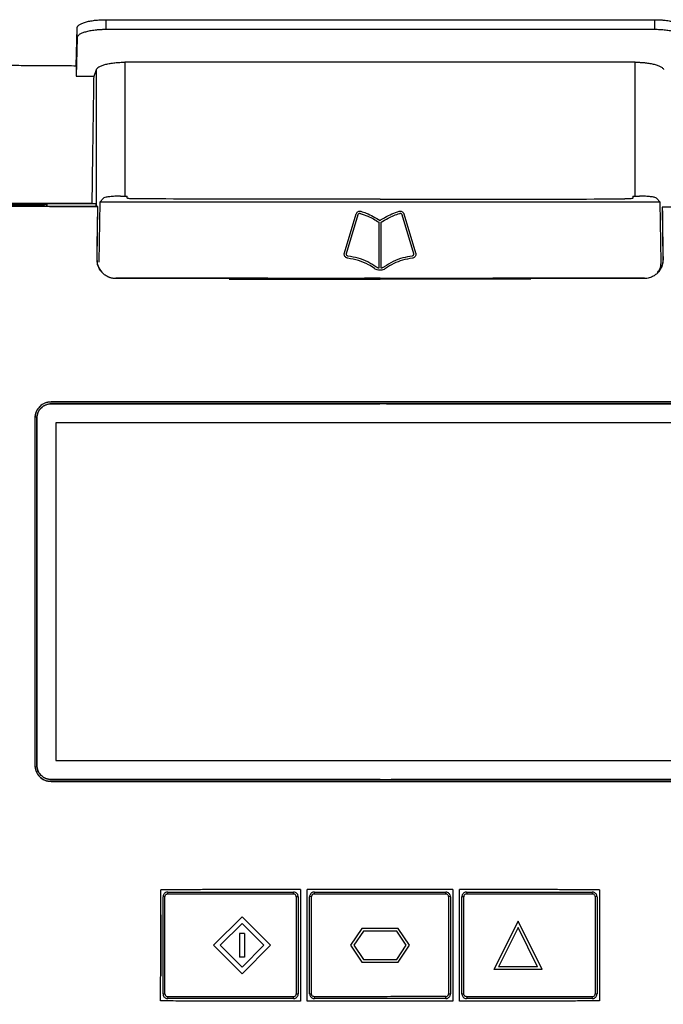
# Model space of a CAD drawing. Extents: x 51 to 741, y 25 to 594.
# Tile 32 of 77: x 292 to 326, y 347 to 398. Entities that reach past the tile are written whole.
import ezdxf

# ---------------------------------------------------------------- set-up
doc = ezdxf.new("R2010")
doc.units = 0
doc.layers.get('0').update_dxf_attribs({"linetype": 'CONTINUOUS'})

msp = doc.modelspace()

# ---------------------------------------------------------------- linework, layer by layer
at = {"color": 7, "linetype": 'Continuous'}
for p, q in [((295.4, 395.957), (295.459, 397.948)), ((295.459, 397.427), (295.459, 397.948)), ((296.958, 398.374), (325.789, 398.374)), ((296.958, 398.374), (296.959, 397.854)), ((325.789, 398.374), (325.789, 397.854)), ((295.459, 397.427), (295.4, 395.414)), ((325.789, 397.854), (296.959, 397.854)), ((295.4, 395.957), (295.4, 395.414)), ((324.779, 396.139), (297.964, 396.139)), ((295.4, 395.414), (296.345, 395.409)), ((296.345, 395.409), (296.473, 395.754)), ((293.843, 388.673), (293.872, 388.702)), ((293.843, 388.558), (293.843, 388.673)), ((296.439, 388.701), (293.872, 388.702)), ((293.872, 388.702), (293.872, 388.558)), ((296.439, 388.701), (296.248, 388.717)), ((296.439, 388.701), (296.437, 388.558)), ((296.648, 388.785), (296.604, 385.63)), ((296.648, 388.785), (296.844, 388.998)), ((297.739, 389.102), (298.083, 389.106)), ((298.084, 389.002), (298.083, 389.106)), ((324.661, 389.106), (324.66, 389.002)), ((324.661, 389.106), (325.004, 389.102)), ((326.096, 388.785), (325.899, 388.998)), ((326.14, 385.63), (326.096, 388.785)), ((293.772, 388.558), (293.737, 388.592)), ((296.553, 388.558), (293.772, 388.558)), ((296.515, 385.774), (296.553, 388.558)), ((296.543, 388.547), (296.553, 388.558)), ((309.502, 386.118), (310.114, 388.164)), ((309.61, 386.085), (310.222, 388.132)), ((312.522, 388.132), (313.134, 386.085)), ((312.63, 388.164), (313.241, 386.118)), ((326.191, 388.523), (326.229, 385.774)), ((326.201, 388.523), (326.191, 388.523)), ((311.316, 387.729), (311.316, 385.318)), ((311.428, 385.318), (311.428, 387.729)), ((296.504, 385.774), (296.515, 385.774)), ((326.24, 385.774), (326.229, 385.774)), ((305.469, 384.786), (297.483, 384.785)), ((311.371, 384.786), (310.552, 384.786)), ((325.261, 384.784), (317.296, 384.786)), ((294.092, 378.281), (294.092, 378.285)), ((311.37, 378.281), (311.37, 378.285)), ((294.092, 378.186), (294.092, 378.181)), ((311.37, 378.181), (311.37, 378.186)), ((311.718, 378.186), (311.37, 378.186)), ((293.243, 377.431), (293.238, 377.431)), ((293.338, 377.431), (293.342, 377.431)), ((293.243, 359.197), (293.238, 359.197)), ((293.338, 359.197), (293.342, 359.197)), ((294.101, 358.443), (294.092, 358.447)), ((294.092, 358.347), (294.092, 358.343)), ((311.373, 358.447), (311.373, 358.443)), ((311.373, 358.343), (311.373, 358.347)), ((300.222, 352.529), (300.211, 352.429)), ((306.818, 352.429), (306.822, 352.529)), ((307.922, 352.529), (307.919, 352.429)), ((314.827, 352.43), (314.822, 352.529)), ((315.922, 352.529), (315.928, 352.429)), ((322.536, 352.429), (322.522, 352.529)), ((300.071, 352.286), (299.972, 352.279)), ((307.072, 352.279), (306.972, 352.285)), ((307.772, 352.286), (307.672, 352.279)), ((315.072, 352.279), (314.971, 352.286)), ((315.772, 352.285), (315.672, 352.279)), ((322.772, 352.279), (322.673, 352.286)), ((299.872, 348.129), (299.872, 351.329)), ((304.122, 351.229), (302.622, 349.729)), ((304.122, 350.875), (302.975, 349.729)), ((305.622, 349.729), (304.122, 351.229)), ((305.268, 349.729), (304.122, 350.875)), ((318.622, 351.004), (317.347, 348.454)), ((319.897, 348.454), (318.622, 351.004)), ((303.997, 350.354), (303.997, 349.104)), ((304.247, 350.354), (303.997, 350.354)), ((304.247, 350.354), (304.247, 349.104)), ((310.417, 350.616), (309.817, 349.729)), ((310.496, 350.466), (309.998, 349.729)), ((312.327, 350.616), (310.417, 350.616)), ((312.247, 350.466), (310.496, 350.466)), ((312.746, 349.729), (312.247, 350.466)), ((312.927, 349.729), (312.327, 350.616)), ((318.622, 350.668), (317.59, 348.604)), ((319.654, 348.604), (318.622, 350.668)), ((302.622, 349.729), (304.122, 348.229)), ((302.975, 349.729), (304.122, 348.582)), ((304.122, 348.229), (305.622, 349.729)), ((304.122, 348.582), (305.268, 349.729)), ((309.817, 349.729), (310.417, 348.841)), ((309.998, 349.729), (310.496, 348.991)), ((312.247, 348.991), (312.746, 349.729)), ((312.327, 348.841), (312.927, 349.729)), ((304.247, 349.104), (303.997, 349.104)), ((310.417, 348.841), (312.327, 348.841)), ((310.496, 348.991), (312.247, 348.991)), ((319.897, 348.454), (317.347, 348.454)), ((319.654, 348.604), (317.59, 348.604)), ((299.972, 347.179), (300.071, 347.184)), ((300.212, 347.029), (300.222, 346.929)), ((306.822, 346.929), (306.819, 347.029)), ((306.972, 347.183), (307.072, 347.179)), ((307.672, 347.179), (307.772, 347.183)), ((307.92, 347.029), (307.922, 346.929)), ((314.822, 346.929), (314.827, 347.034)), ((314.977, 347.183), (315.072, 347.179)), ((315.672, 347.179), (315.772, 347.183)), ((315.928, 347.029), (315.922, 346.929)), ((322.522, 346.929), (322.534, 347.029)), ((322.673, 347.184), (322.772, 347.179))]:
    msp.add_line(p, q, dxfattribs=at)
at = {"color": 8, "linetype": 'Continuous'}
for p, q in [((297.964, 396.139), (297.964, 389.105)), ((324.779, 389.105), (324.779, 396.139)), ((296.473, 388.558), (296.473, 395.754)), ((297.483, 384.778), (297.483, 384.773)), ((325.261, 384.773), (325.261, 384.777))]:
    msp.add_line(p, q, dxfattribs=at)
at = {"color": 7, "linetype": 'Continuous'}
for points, knots in [([(295.459, 397.948), (295.459, 397.955), (295.461, 397.971), (295.468, 397.995), (295.48, 398.018), (295.496, 398.041), (295.517, 398.064), (295.542, 398.086), (295.596, 398.127), (295.7, 398.183), (295.885, 398.248), (296.112, 398.303), (296.332, 398.336), (296.518, 398.356), (296.662, 398.366), (296.809, 398.373), (296.908, 398.374), (296.958, 398.374)], [0, 0, 0, 0, 0.036081, 0.071885, 0.107511, 0.143062, 0.178637, 0.21434, 0.25027, 0.375476, 0.499913, 0.625586, 0.750453, 0.813326, 0.875429, 0.93743, 1, 1, 1, 1]), ([(325.789, 398.374), (325.817, 398.374), (325.872, 398.374), (325.954, 398.372), (326.035, 398.368), (326.116, 398.364), (326.195, 398.358), (326.274, 398.351), (326.421, 398.335), (326.628, 398.304), (326.86, 398.249), (327.048, 398.183), (327.161, 398.122), (327.226, 398.07), (327.261, 398.03), (327.284, 397.989), (327.287, 397.961), (327.289, 397.948)], [0, 0, 0, 0, 0.0346865, 0.0691361, 0.1034613, 0.1377758, 0.1721934, 0.206827, 0.2417873, 0.3704739, 0.5001244, 0.6244492, 0.7497767, 0.8124446, 0.8746749, 0.9370127, 1, 1, 1, 1]), ([(296.959, 397.854), (296.931, 397.854), (296.876, 397.853), (296.794, 397.851), (296.713, 397.848), (296.632, 397.844), (296.553, 397.838), (296.474, 397.831), (296.327, 397.815), (296.12, 397.784), (295.888, 397.729), (295.7, 397.663), (295.587, 397.601), (295.522, 397.549), (295.487, 397.509), (295.464, 397.469), (295.461, 397.441), (295.459, 397.427)], [0, 0, 0, 0, 0.034687, 0.069136, 0.103461, 0.137776, 0.172193, 0.206827, 0.241787, 0.370474, 0.500124, 0.624449, 0.749777, 0.812445, 0.874675, 0.937013, 1, 1, 1, 1]), ([(327.288, 397.427), (327.288, 397.435), (327.286, 397.451), (327.279, 397.475), (327.267, 397.498), (327.251, 397.521), (327.23, 397.544), (327.205, 397.566), (327.151, 397.607), (327.047, 397.663), (326.861, 397.728), (326.635, 397.782), (326.415, 397.816), (326.229, 397.836), (326.085, 397.846), (325.938, 397.853), (325.839, 397.853), (325.789, 397.854)], [0, 0, 0, 0, 0.036081, 0.071885, 0.107511, 0.143062, 0.178637, 0.21434, 0.25027, 0.375476, 0.499913, 0.625586, 0.750453, 0.813326, 0.875429, 0.93743, 1, 1, 1, 1]), ([(291.585, 395.983), (291.894, 395.98), (292.518, 395.975), (293.463, 395.968), (294.426, 395.962), (295.073, 395.958), (295.4, 395.957)], [0, 0, 0, 0, 0.243141, 0.490853, 0.743139, 1, 1, 1, 1]), ([(296.473, 395.754), (296.476, 395.763), (296.483, 395.78), (296.501, 395.805), (296.523, 395.829), (296.551, 395.854), (296.584, 395.878), (296.648, 395.918), (296.765, 395.972), (296.959, 396.031), (297.186, 396.08), (297.395, 396.108), (297.569, 396.124), (297.699, 396.133), (297.831, 396.138), (297.92, 396.139), (297.964, 396.139)], [0, 0, 0, 0, 0.041743, 0.083165, 0.124404, 0.165598, 0.206888, 0.248411, 0.379422, 0.509611, 0.635862, 0.761502, 0.821517, 0.880931, 0.940254, 1, 1, 1, 1]), ([(324.779, 396.139), (324.809, 396.139), (324.869, 396.139), (324.957, 396.136), (325.045, 396.133), (325.131, 396.127), (325.217, 396.121), (325.362, 396.107), (325.558, 396.08), (325.785, 396.031), (325.979, 395.972), (326.111, 395.911), (326.195, 395.854), (326.246, 395.805), (326.263, 395.771), (326.271, 395.754)], [0, 0, 0, 0, 0.039879, 0.079509, 0.119039, 0.158623, 0.198413, 0.238556, 0.364084, 0.490461, 0.620539, 0.751676, 0.834407, 0.91681, 1, 1, 1, 1]), ([(296.248, 388.717), (296.254, 389.165), (296.266, 390.059), (296.285, 391.4), (296.305, 392.738), (296.325, 394.074), (296.338, 394.964), (296.345, 395.409)], [0, 0, 0, 0, 0.200425, 0.400637, 0.600637, 0.800424, 1, 1, 1, 1]), ([(311.372, 388.785), (308.914, 388.785), (303.982, 388.785), (299.098, 388.785), (296.648, 388.785)], [0, 0, 0, 0, 0.498391, 1, 1, 1, 1]), ([(297.739, 389.102), (297.638, 389.099), (297.437, 389.094), (297.168, 389.073), (296.964, 389.044), (296.869, 389.018), (296.849, 389.002), (296.844, 388.998)], [0, 0, 0, 0, 0.228516, 0.457001, 0.686326, 0.917122, 1, 1, 1, 1]), ([(298.514, 388.953), (298.459, 388.953), (298.349, 388.955), (298.214, 388.965), (298.119, 388.979), (298.086, 388.992), (298.084, 389), (298.084, 389.002)], [0, 0, 0, 0, 0.234714, 0.469404, 0.704761, 0.941344, 1, 1, 1, 1]), ([(311.372, 388.942), (309.226, 388.943), (304.924, 388.943), (300.654, 388.95), (298.514, 388.953)], [0, 0, 0, 0, 0.498734, 1, 1, 1, 1]), ([(311.372, 388.942), (313.518, 388.943), (317.82, 388.943), (322.09, 388.95), (324.23, 388.953)], [0, 0, 0, 0, 0.498734, 1, 1, 1, 1]), ([(326.096, 388.785), (323.661, 388.785), (318.777, 388.785), (313.846, 388.785), (311.372, 388.785)], [0, 0, 0, 0, 0.498392, 1, 1, 1, 1]), ([(324.66, 389.002), (324.654, 388.995), (324.643, 388.983), (324.556, 388.967), (324.428, 388.957), (324.31, 388.953), (324.242, 388.953), (324.23, 388.953)], [0, 0, 0, 0, 0.237599, 0.475223, 0.712175, 0.94789, 1, 1, 1, 1]), ([(325.899, 388.998), (325.879, 389.009), (325.837, 389.033), (325.653, 389.064), (325.402, 389.088), (325.171, 389.099), (325.037, 389.101), (325.004, 389.102)], [0, 0, 0, 0, 0.231994, 0.464009, 0.695368, 0.92529, 1, 1, 1, 1]), ([(293.737, 388.592), (293.354, 388.592), (292.588, 388.592), (291.444, 388.593), (290.306, 388.593), (289.176, 388.594), (288.425, 388.594), (288.05, 388.595)], [0, 0, 0, 0, 0.20241, 0.403613, 0.60361, 0.802405, 1, 1, 1, 1]), ([(310.114, 388.164), (310.123, 388.186), (310.141, 388.231), (310.194, 388.282), (310.257, 388.309), (310.315, 388.315), (310.349, 388.308), (310.361, 388.305)], [0, 0, 0, 0, 0.22928, 0.459081, 0.67252, 0.881801, 1, 1, 1, 1]), ([(310.222, 388.132), (310.226, 388.142), (310.235, 388.164), (310.259, 388.187), (310.289, 388.2), (310.314, 388.201), (310.327, 388.198), (310.332, 388.196)], [0, 0, 0, 0, 0.241302, 0.483334, 0.706456, 0.907117, 1, 1, 1, 1]), ([(310.332, 388.196), (310.467, 388.149), (310.706, 388.066), (311.034, 387.905), (311.222, 387.788), (311.316, 387.729)], [0, 0, 0, 0, 0.392607, 0.695318, 1, 1, 1, 1]), ([(310.361, 388.305), (310.457, 388.274), (310.682, 388.2), (311.021, 388.041), (311.255, 387.899), (311.372, 387.827)], [0, 0, 0, 0, 0.268454, 0.632631, 1, 1, 1, 1]), ([(311.372, 387.827), (311.457, 387.88), (311.657, 388.006), (311.993, 388.171), (312.252, 388.26), (312.382, 388.305)], [0, 0, 0, 0, 0.267845, 0.632127, 1, 1, 1, 1]), ([(311.428, 387.729), (311.55, 387.804), (311.766, 387.935), (312.096, 388.091), (312.306, 388.161), (312.412, 388.196)], [0, 0, 0, 0, 0.391211, 0.694456, 1, 1, 1, 1]), ([(312.382, 388.305), (312.404, 388.309), (312.447, 388.316), (312.514, 388.3), (312.571, 388.265), (312.61, 388.216), (312.624, 388.18), (312.63, 388.164)], [0, 0, 0, 0, 0.206499, 0.412032, 0.633662, 0.837205, 1, 1, 1, 1]), ([(312.412, 388.196), (312.421, 388.198), (312.438, 388.202), (312.465, 388.197), (312.489, 388.183), (312.51, 388.161), (312.518, 388.142), (312.522, 388.132)], [0, 0, 0, 0, 0.187491, 0.374981, 0.564665, 0.770295, 1, 1, 1, 1]), ([(309.671, 385.842), (309.648, 385.848), (309.604, 385.859), (309.548, 385.903), (309.508, 385.962), (309.492, 386.024), (309.494, 386.062), (309.494, 386.078)], [0, 0, 0, 0, 0.209284, 0.417528, 0.643728, 0.854798, 1, 1, 1, 1]), ([(309.494, 386.078), (309.495, 386.081), (309.496, 386.088), (309.498, 386.101), (309.501, 386.111), (309.502, 386.118)], [0, 0, 0, 0, 0.250157, 0.500324, 1, 1, 1, 1]), ([(309.685, 385.954), (309.675, 385.956), (309.657, 385.961), (309.633, 385.979), (309.615, 386.005), (309.605, 386.035), (309.606, 386.056), (309.606, 386.065)], [0, 0, 0, 0, 0.191366, 0.382309, 0.58333, 0.808133, 1, 1, 1, 1]), ([(309.606, 386.065), (309.606, 386.068), (309.607, 386.072), (309.608, 386.079), (309.61, 386.083), (309.61, 386.085)], [0, 0, 0, 0, 0.3614859, 0.68035, 1, 1, 1, 1]), ([(313.138, 386.065), (313.138, 386.053), (313.138, 386.028), (313.123, 385.993), (313.098, 385.967), (313.074, 385.956), (313.061, 385.954), (313.059, 385.954)], [0, 0, 0, 0, 0.248176, 0.496668, 0.735719, 0.950408, 1, 1, 1, 1]), ([(313.249, 386.078), (313.25, 386.052), (313.25, 386.001), (313.219, 385.931), (313.168, 385.878), (313.116, 385.85), (313.083, 385.844), (313.073, 385.842)], [0, 0, 0, 0, 0.234566, 0.46959, 0.689273, 0.90688, 1, 1, 1, 1]), ([(313.134, 386.085), (313.134, 386.083), (313.135, 386.078), (313.137, 386.072), (313.137, 386.067), (313.138, 386.065)], [0, 0, 0, 0, 0.361824, 0.680628, 1, 1, 1, 1]), ([(313.241, 386.118), (313.242, 386.115), (313.244, 386.108), (313.247, 386.095), (313.248, 386.085), (313.249, 386.078)], [0, 0, 0, 0, 0.250184, 0.500354, 1, 1, 1, 1]), ([(297.483, 384.773), (297.461, 384.773), (297.418, 384.774), (297.354, 384.78), (297.29, 384.791), (297.228, 384.806), (297.166, 384.825), (297.067, 384.863), (296.934, 384.935), (296.786, 385.059), (296.683, 385.185), (296.615, 385.297), (296.569, 385.397), (296.531, 385.511), (296.506, 385.641), (296.505, 385.73), (296.504, 385.774)], [0, 0, 0, 0, 0.041505, 0.082661, 0.123656, 0.164684, 0.205936, 0.247601, 0.369772, 0.49296, 0.618037, 0.682343, 0.745364, 0.829661, 0.914024, 1, 1, 1, 1]), ([(296.77, 385.11), (296.696, 385.205), (296.543, 385.4), (296.524, 385.647), (296.515, 385.774)], [0, 0, 0, 0, 0.485142, 1, 1, 1, 1]), ([(311.087, 385.294), (310.982, 385.366), (310.722, 385.545), (310.241, 385.734), (309.863, 385.806), (309.671, 385.842)], [0, 0, 0, 0, 0.247483, 0.617887, 1, 1, 1, 1]), ([(311.153, 385.385), (311.014, 385.477), (310.725, 385.669), (310.223, 385.855), (309.866, 385.921), (309.685, 385.954)], [0, 0, 0, 0, 0.315038, 0.653249, 1, 1, 1, 1]), ([(313.059, 385.954), (312.895, 385.925), (312.555, 385.864), (312.051, 385.685), (311.746, 385.486), (311.591, 385.385)], [0, 0, 0, 0, 0.313328, 0.651195, 1, 1, 1, 1]), ([(313.073, 385.842), (312.898, 385.81), (312.561, 385.748), (312.077, 385.571), (311.798, 385.387), (311.657, 385.294)], [0, 0, 0, 0, 0.3476938, 0.6689909, 1, 1, 1, 1]), ([(326.24, 385.774), (326.24, 385.753), (326.24, 385.709), (326.234, 385.645), (326.225, 385.581), (326.212, 385.518), (326.194, 385.457), (326.158, 385.356), (326.089, 385.221), (325.966, 385.068), (325.817, 384.94), (325.663, 384.855), (325.52, 384.804), (325.392, 384.777), (325.305, 384.775), (325.261, 384.773)], [0, 0, 0, 0, 0.041948, 0.083483, 0.12478, 0.16602, 0.207384, 0.249051, 0.373093, 0.498061, 0.624711, 0.749622, 0.833295, 0.916223, 1, 1, 1, 1]), ([(325.934, 385.064), (325.96, 385.092), (326.055, 385.193), (326.126, 385.396), (326.136, 385.563), (326.14, 385.63)], [0, 0, 0, 0, 0.186523, 0.676792, 1, 1, 1, 1]), ([(326.229, 385.774), (326.221, 385.645), (326.207, 385.428), (326.076, 385.257), (326.024, 385.188)], [0, 0, 0, 0, 0.597593, 1, 1, 1, 1]), ([(311.372, 385.203), (311.345, 385.204), (311.272, 385.206), (311.173, 385.238), (311.111, 385.278), (311.087, 385.294)], [0, 0, 0, 0, 0.268677, 0.710418, 1, 1, 1, 1]), ([(311.316, 385.318), (311.297, 385.321), (311.262, 385.327), (311.207, 385.35), (311.173, 385.372), (311.153, 385.385)], [0, 0, 0, 0, 0.313893, 0.599828, 1, 1, 1, 1]), ([(311.657, 385.294), (311.634, 385.279), (311.575, 385.241), (311.477, 385.206), (311.402, 385.204), (311.372, 385.203)], [0, 0, 0, 0, 0.268214, 0.701826, 1, 1, 1, 1]), ([(311.591, 385.385), (311.575, 385.375), (311.543, 385.354), (311.489, 385.328), (311.449, 385.322), (311.428, 385.318)], [0, 0, 0, 0, 0.312783, 0.649319, 1, 1, 1, 1]), ([(311.371, 384.773), (310.972, 384.773), (310.162, 384.773), (308.924, 384.773), (307.643, 384.773), (306.318, 384.773), (304.951, 384.773), (303.54, 384.773), (302.087, 384.773), (300.59, 384.773), (299.051, 384.773), (298.01, 384.773), (297.483, 384.773)], [0, 0, 0, 0, 0.085997, 0.175107, 0.267329, 0.362663, 0.46111, 0.562667, 0.667336, 0.775115, 0.886003, 1, 1, 1, 1]), ([(303.445, 384.73), (304.258, 384.73), (306.894, 384.73), (309.541, 384.73), (311.372, 384.73)], [0, 0, 0, 0, 0.308419, 1, 1, 1, 1]), ([(305.469, 384.786), (305.908, 384.786), (306.774, 384.786), (308.059, 384.786), (309.316, 384.786), (310.143, 384.786), (310.552, 384.786)], [0, 0, 0, 0, 0.258599, 0.511467, 0.758601, 1, 1, 1, 1]), ([(311.371, 384.786), (311.751, 384.786), (312.518, 384.786), (313.681, 384.786), (314.866, 384.786), (316.074, 384.786), (316.886, 384.786), (317.296, 384.786)], [0, 0, 0, 0, 0.192382, 0.388574, 0.588575, 0.792384, 1, 1, 1, 1]), ([(325.261, 384.773), (324.854, 384.773), (324.049, 384.773), (322.853, 384.773), (321.683, 384.773), (320.538, 384.773), (319.419, 384.773), (318.325, 384.773), (317.256, 384.773), (316.213, 384.773), (315.195, 384.773), (314.203, 384.773), (313.236, 384.773), (312.295, 384.773), (311.676, 384.773), (311.371, 384.773)], [0, 0, 0, 0, 0.087939, 0.174042, 0.258309, 0.34074, 0.421335, 0.500094, 0.577017, 0.652105, 0.725356, 0.796771, 0.866351, 0.934094, 1, 1, 1, 1]), ([(319.299, 384.73), (318.514, 384.73), (315.878, 384.73), (313.231, 384.73), (311.372, 384.73)], [0, 0, 0, 0, 0.297884, 1, 1, 1, 1]), ([(294.092, 378.285), (293.865, 378.285), (293.546, 378.153), (293.353, 377.874), (293.262, 377.661), (293.238, 377.547), (293.238, 377.431)], [0, 0, 0, 0, 0.5, 0.75, 0.75, 1, 1, 1, 1]), ([(294.092, 378.281), (294.07, 378.28), (294.026, 378.28), (293.96, 378.272), (293.895, 378.259), (293.831, 378.241), (293.738, 378.208), (293.622, 378.147), (293.494, 378.043), (293.387, 377.916), (293.315, 377.784), (293.271, 377.659), (293.247, 377.546), (293.244, 377.469), (293.242, 377.431)], [0, 0, 0, 0, 0.050295, 0.099995, 0.149403, 0.198824, 0.248565, 0.370163, 0.491647, 0.615895, 0.741095, 0.827751, 0.913519, 1, 1, 1, 1]), ([(311.37, 378.285), (311.023, 378.285), (310.328, 378.285), (309.282, 378.286), (308.231, 378.286), (307.175, 378.286), (306.114, 378.286), (305.047, 378.286), (303.975, 378.286), (302.898, 378.286), (301.815, 378.286), (300.728, 378.286), (299.635, 378.286), (298.536, 378.286), (297.433, 378.286), (296.324, 378.286), (295.21, 378.285), (294.466, 378.285), (294.092, 378.285)], [0, 0, 0, 0, 0.060159, 0.120625, 0.181397, 0.242479, 0.30387, 0.365572, 0.427588, 0.489917, 0.552561, 0.615522, 0.6788, 0.742398, 0.806315, 0.870554, 0.935115, 1, 1, 1, 1]), ([(311.37, 378.281), (311.022, 378.281), (310.318, 378.281), (309.246, 378.281), (308.144, 378.281), (307.013, 378.281), (305.853, 378.281), (304.663, 378.281), (303.443, 378.281), (302.194, 378.281), (300.915, 378.281), (299.607, 378.281), (298.27, 378.281), (296.903, 378.281), (295.507, 378.281), (294.567, 378.281), (294.092, 378.281)], [0, 0, 0, 0, 0.060264, 0.122242, 0.185936, 0.251347, 0.318475, 0.387321, 0.457886, 0.53017, 0.604174, 0.679898, 0.757343, 0.836509, 0.917394, 1, 1, 1, 1]), ([(328.651, 378.285), (328.253, 378.285), (327.46, 378.285), (326.272, 378.286), (325.09, 378.286), (323.914, 378.286), (322.745, 378.286), (321.581, 378.286), (320.423, 378.286), (319.27, 378.286), (318.124, 378.286), (316.984, 378.286), (315.85, 378.286), (314.721, 378.286), (313.599, 378.286), (312.482, 378.285), (311.74, 378.285), (311.37, 378.285)], [0, 0, 0, 0, 0.069176, 0.137986, 0.206434, 0.274519, 0.342244, 0.40961, 0.476619, 0.543271, 0.609569, 0.675514, 0.741107, 0.806351, 0.871246, 0.935796, 1, 1, 1, 1]), ([(328.651, 378.281), (328.259, 378.281), (327.482, 378.281), (326.326, 378.281), (325.19, 378.281), (324.073, 378.281), (322.977, 378.281), (321.9, 378.281), (320.843, 378.281), (319.807, 378.281), (318.79, 378.281), (317.793, 378.281), (316.816, 378.281), (315.86, 378.281), (314.923, 378.281), (314.006, 378.281), (313.109, 378.281), (312.233, 378.281), (311.655, 378.281), (311.37, 378.281)], [0, 0, 0, 0, 0.068151, 0.135133, 0.200947, 0.265593, 0.329072, 0.391384, 0.45253, 0.512511, 0.571328, 0.62898, 0.685469, 0.740795, 0.794958, 0.84796, 0.899801, 0.950481, 1, 1, 1, 1]), ([(293.338, 377.431), (293.338, 377.481), (293.343, 377.529), (293.361, 377.626), (293.376, 377.674), (293.414, 377.765), (293.437, 377.808), (293.492, 377.89), (293.524, 377.928), (293.629, 378.033), (293.713, 378.09), (293.894, 378.166), (293.993, 378.185), (294.092, 378.185)], [0, 0, 0, 0, 0.125, 0.125, 0.25, 0.25, 0.375, 0.375, 0.5, 0.5, 0.75, 0.75, 1, 1, 1, 1]), ([(294.092, 378.181), (294.043, 378.181), (293.994, 378.176), (293.899, 378.158), (293.851, 378.143), (293.76, 378.106), (293.717, 378.082), (293.636, 378.027), (293.597, 377.995), (293.493, 377.891), (293.436, 377.808), (293.361, 377.628), (293.342, 377.53), (293.342, 377.431)], [0, 0, 0, 0, 0.125, 0.125, 0.25, 0.25, 0.375, 0.375, 0.5, 0.5, 0.75, 0.75, 1, 1, 1, 1]), ([(328.651, 378.181), (328.266, 378.181), (327.501, 378.181), (326.362, 378.181), (325.24, 378.181), (324.136, 378.181), (323.049, 378.181), (321.98, 378.181), (320.928, 378.181), (319.894, 378.181), (318.877, 378.181), (317.878, 378.181), (316.896, 378.181), (315.932, 378.181), (314.986, 378.181), (314.057, 378.181), (313.146, 378.181), (312.252, 378.181), (311.662, 378.181), (311.37, 378.181)], [0, 0, 0, 0, 0.067025, 0.133024, 0.197995, 0.26194, 0.324859, 0.386751, 0.447619, 0.507461, 0.56628, 0.624074, 0.680844, 0.736592, 0.791317, 0.84502, 0.897701, 0.949361, 1, 1, 1, 1]), ([(293.238, 377.431), (293.238, 376.925), (293.238, 375.915), (293.238, 374.397), (293.238, 372.88), (293.238, 371.362), (293.237, 369.843), (293.237, 368.324), (293.237, 366.804), (293.238, 365.284), (293.238, 363.763), (293.238, 362.242), (293.238, 360.72), (293.238, 359.705), (293.238, 359.197)], [0, 0, 0, 0, 0.083295, 0.166593, 0.249896, 0.333205, 0.41652, 0.499843, 0.583175, 0.666517, 0.749869, 0.833233, 0.91661, 1, 1, 1, 1]), ([(293.242, 377.431), (293.242, 376.922), (293.242, 375.906), (293.242, 374.381), (293.242, 372.857), (293.242, 371.334), (293.242, 369.813), (293.242, 368.293), (293.242, 366.774), (293.242, 365.256), (293.242, 363.74), (293.242, 362.224), (293.242, 360.71), (293.242, 359.701), (293.242, 359.197)], [0, 0, 0, 0, 0.083815, 0.167542, 0.251182, 0.334734, 0.418199, 0.501576, 0.584865, 0.668067, 0.751182, 0.834209, 0.917148, 1, 1, 1, 1]), ([(328.401, 377.185), (325.568, 377.186), (322.731, 377.186), (317.053, 377.187), (314.212, 377.188), (311.371, 377.187)], [0, 0, 0, 0, 0.5, 0.5, 1, 1, 1, 1]), ([(293.238, 359.197), (293.238, 358.97), (293.371, 358.651), (293.649, 358.457), (293.862, 358.366), (293.977, 358.343), (294.092, 358.343)], [0, 0, 0, 0, 0.5, 0.75, 0.75, 1, 1, 1, 1]), ([(293.242, 359.197), (293.243, 359.175), (293.244, 359.13), (293.252, 359.063), (293.265, 358.997), (293.283, 358.933), (293.316, 358.84), (293.378, 358.724), (293.481, 358.597), (293.608, 358.491), (293.739, 358.419), (293.864, 358.376), (293.977, 358.352), (294.054, 358.349), (294.092, 358.347)], [0, 0, 0, 0, 0.050612, 0.100612, 0.150303, 0.199996, 0.250002, 0.371489, 0.493039, 0.616489, 0.74073, 0.827838, 0.91374, 1, 1, 1, 1]), ([(294.101, 358.443), (294.051, 358.441), (294.001, 358.445), (293.904, 358.463), (293.856, 358.478), (293.718, 358.535), (293.634, 358.591), (293.493, 358.73), (293.435, 358.814), (293.358, 358.996), (293.338, 359.096), (293.338, 359.197)], [0, 0, 0, 0, 0.125, 0.125, 0.25, 0.25, 0.5, 0.5, 0.75, 0.75, 1, 1, 1, 1]), ([(293.342, 359.197), (293.342, 359.147), (293.347, 359.098), (293.366, 359.002), (293.38, 358.954), (293.418, 358.864), (293.442, 358.821), (293.497, 358.74), (293.529, 358.701), (293.633, 358.598), (293.716, 358.542), (293.895, 358.465), (293.993, 358.444), (294.092, 358.447)], [0, 0, 0, 0, 0.125, 0.125, 0.25, 0.25, 0.375, 0.375, 0.5, 0.5, 0.75, 0.75, 1, 1, 1, 1]), ([(294.342, 359.446), (297.171, 359.446), (300.004, 359.445), (305.683, 359.445), (308.527, 359.445), (311.372, 359.445)], [0, 0, 0, 0, 0.5, 0.5, 1, 1, 1, 1]), ([(311.372, 359.445), (314.217, 359.445), (317.061, 359.445), (322.739, 359.446), (325.573, 359.446), (328.401, 359.446)], [0, 0, 0, 0, 0.5, 0.5, 1, 1, 1, 1]), ([(311.373, 358.447), (308.485, 358.447), (305.601, 358.447), (299.838, 358.447), (296.962, 358.447), (294.092, 358.447)], [0, 0, 0, 0, 0.5, 0.5, 1, 1, 1, 1]), ([(294.092, 358.347), (294.433, 358.347), (295.126, 358.347), (296.182, 358.347), (297.27, 358.347), (298.39, 358.347), (299.543, 358.347), (300.729, 358.347), (301.947, 358.347), (303.198, 358.347), (304.481, 358.347), (305.797, 358.347), (307.145, 358.347), (308.526, 358.347), (309.938, 358.347), (310.891, 358.347), (311.373, 358.347)], [0, 0, 0, 0, 0.059415, 0.120685, 0.183809, 0.248782, 0.315604, 0.384272, 0.454784, 0.527139, 0.601337, 0.677377, 0.75526, 0.834989, 0.916567, 1, 1, 1, 1]), ([(294.092, 358.343), (294.442, 358.343), (295.133, 358.343), (296.157, 358.343), (297.157, 358.343), (298.131, 358.343), (299.081, 358.343), (300.006, 358.343), (300.905, 358.343), (301.78, 358.343), (302.629, 358.343), (303.453, 358.343), (304.252, 358.343), (305.025, 358.343), (305.774, 358.343), (306.496, 358.343), (307.194, 358.343), (307.866, 358.343), (308.513, 358.343), (309.134, 358.343), (309.73, 358.343), (310.3, 358.343), (310.845, 358.343), (311.2, 358.343), (311.373, 358.343)], [0, 0, 0, 0, 0.060928, 0.120386, 0.178372, 0.234884, 0.289922, 0.343486, 0.395575, 0.446188, 0.495326, 0.542989, 0.589178, 0.633891, 0.677131, 0.718896, 0.759188, 0.798007, 0.835353, 0.871226, 0.905628, 0.938557, 0.970014, 1, 1, 1, 1]), ([(294.101, 358.443), (296.969, 358.443), (299.843, 358.443), (305.603, 358.443), (308.486, 358.443), (311.373, 358.443)], [0, 0, 0, 0, 0.5, 0.5, 1, 1, 1, 1]), ([(311.373, 358.447), (311.635, 358.447), (312.159, 358.447), (312.946, 358.447), (313.733, 358.447), (314.52, 358.447), (315.306, 358.447), (316.093, 358.447), (316.879, 358.447), (317.666, 358.447), (318.452, 358.447), (319.239, 358.447), (320.338, 358.447), (321.751, 358.447), (323.476, 358.447), (325.201, 358.447), (326.927, 358.447), (328.076, 358.447), (328.651, 358.447)], [0, 0, 0, 0, 0.045428, 0.090857, 0.136288, 0.181724, 0.227163, 0.272608, 0.318059, 0.363516, 0.408981, 0.454454, 0.499935, 0.599763, 0.699683, 0.799697, 0.899804, 1, 1, 1, 1]), ([(311.373, 358.347), (311.634, 358.347), (312.152, 358.347), (312.925, 358.347), (313.689, 358.347), (314.443, 358.347), (315.188, 358.347), (315.924, 358.347), (316.65, 358.347), (317.366, 358.347), (318.074, 358.347), (318.771, 358.347), (319.46, 358.347), (320.139, 358.347), (320.808, 358.347), (321.468, 358.347), (322.118, 358.347), (322.759, 358.347), (323.391, 358.347), (324.013, 358.347), (324.626, 358.347), (325.229, 358.347), (325.822, 358.347), (326.406, 358.347), (326.981, 358.347), (327.546, 358.347), (328.102, 358.347), (328.469, 358.347), (328.651, 358.347)], [0, 0, 0, 0, 0.045178, 0.089817, 0.133917, 0.17748, 0.220505, 0.262994, 0.304946, 0.346362, 0.387242, 0.427586, 0.467393, 0.506665, 0.5454, 0.583598, 0.621259, 0.658384, 0.694971, 0.73102, 0.76653, 0.801502, 0.835935, 0.869829, 0.903183, 0.935996, 0.968269, 1, 1, 1, 1]), ([(311.373, 358.343), (311.639, 358.343), (312.194, 358.343), (313.061, 358.343), (313.995, 358.343), (314.996, 358.343), (316.064, 358.343), (317.199, 358.343), (318.401, 358.343), (319.67, 358.343), (321.005, 358.343), (322.407, 358.343), (323.875, 358.343), (325.409, 358.343), (327.009, 358.343), (328.096, 358.343), (328.651, 358.343)], [0, 0, 0, 0, 0.046155, 0.096195, 0.150121, 0.207933, 0.269634, 0.335224, 0.404704, 0.478076, 0.55534, 0.636497, 0.721544, 0.81048, 0.903301, 1, 1, 1, 1]), ([(338.372, 349.993), (338.372, 344.558), (338.372, 339.124), (338.372, 332.334), (338.372, 330.297), (338.372, 327.92), (338.372, 326.732), (338.372, 326.223), (338.372, 325.884), (338.372, 325.714), (338.343, 324.871), (338.252, 324.207), (338.017, 323.229), (337.922, 322.906), (337.699, 322.266), (337.57, 321.952), (336.853, 320.415), (335.132, 316.726), (333.414, 313.04), (332.197, 310.43), (332.12, 310.28), (331.95, 309.992), (331.765, 309.713), (331.554, 309.453), (331.329, 309.203), (331.209, 309.082), (330.836, 308.743), (330.567, 308.544), (330.134, 308.287), (329.984, 308.208), (329.677, 308.066), (329.521, 308.003), (329.045, 307.839), (328.719, 307.761), (328.215, 307.694), (328.046, 307.68), (327.791, 307.672), (327.706, 307.672), (327.537, 307.672), (326.772, 307.673), (320.573, 307.673), (311.74, 307.673), (302.229, 307.673), (297.473, 307.673), (295.265, 307.673), (294.415, 307.672), (294.076, 307.672), (293.906, 307.671), (293.401, 307.7), (293.07, 307.753), (292.583, 307.881), (292.421, 307.932), (292.104, 308.051), (291.95, 308.117), (291.499, 308.339), (291.216, 308.517), (290.815, 308.829), (290.687, 308.94), (290.445, 309.172), (290.33, 309.293), (290.112, 309.547), (290.01, 309.68), (289.817, 309.956), (289.727, 310.1), (289.604, 310.321), (289.565, 310.396), (289.49, 310.548), (289.455, 310.625), (289.348, 310.856), (289.133, 311.316), (288.632, 312.391), (288.203, 313.312), (286.771, 316.384), (285.624, 318.842), (284.406, 321.455), (284.333, 321.608), (284.193, 321.917), (284.127, 322.072), (283.943, 322.542), (283.836, 322.859), (283.655, 323.503), (283.581, 323.829), (283.465, 324.491), (283.423, 324.828), (283.386, 325.335), (283.378, 325.504), (283.37, 325.843), (283.371, 326.012), (283.372, 326.521), (283.372, 327.539), (283.372, 331.271), (283.372, 334.664), (283.372, 342.809), (283.372, 348.24), (283.372, 353.672)], [0, 0, 0, 0, 0.125, 0.125, 0.15625, 0.171875, 0.179687, 0.183594, 0.183594, 0.1875, 0.1875, 0.203125, 0.203125, 0.210937, 0.210937, 0.21875, 0.21875, 0.25, 0.3125, 0.3125, 0.316406, 0.316406, 0.320312, 0.324219, 0.324219, 0.328125, 0.328125, 0.335937, 0.335937, 0.339844, 0.339844, 0.34375, 0.34375, 0.351562, 0.351562, 0.355469, 0.355469, 0.357422, 0.357422, 0.359375, 0.375, 0.5, 0.5625, 0.59375, 0.609375, 0.613281, 0.613281, 0.617187, 0.617187, 0.625, 0.625, 0.628906, 0.628906, 0.632812, 0.632812, 0.640625, 0.640625, 0.644531, 0.644531, 0.648437, 0.648437, 0.652344, 0.652344, 0.65625, 0.65625, 0.658203, 0.658203, 0.660156, 0.660156, 0.664062, 0.671875, 0.6875, 0.6875, 0.75, 0.75, 0.753906, 0.753906, 0.757812, 0.757812, 0.765625, 0.765625, 0.773437, 0.773437, 0.78125, 0.78125, 0.785156, 0.785156, 0.789062, 0.789062, 0.796875, 0.8125, 0.875, 0.875, 1, 1, 1, 1]), ([(307.199, 352.656), (306.935, 352.656), (306.404, 352.656), (305.604, 352.656), (304.799, 352.655), (303.988, 352.655), (303.171, 352.654), (302.349, 352.654), (301.52, 352.653), (300.686, 352.653), (300.128, 352.652), (299.848, 352.652)], [0, 0, 0, 0, 0.10781, 0.216436, 0.325883, 0.436154, 0.547252, 0.659183, 0.771949, 0.885553, 1, 1, 1, 1]), ([(300.222, 352.529), (300.197, 352.526), (300.143, 352.522), (300.069, 352.482), (300.011, 352.421), (299.977, 352.349), (299.973, 352.3), (299.972, 352.279)], [0, 0, 0, 0, 0.193578, 0.4088, 0.623463, 0.837639, 1, 1, 1, 1]), ([(300.071, 352.286), (300.074, 352.307), (300.079, 352.348), (300.116, 352.395), (300.162, 352.424), (300.195, 352.427), (300.211, 352.429)], [0, 0, 0, 0, 0.27963, 0.559193, 0.779567, 1, 1, 1, 1]), ([(300.211, 352.429), (301.442, 352.429), (303.641, 352.429), (305.847, 352.429), (306.818, 352.429)], [0, 0, 0, 0, 0.559998, 1, 1, 1, 1]), ([(300.222, 352.529), (300.319, 352.529), (300.805, 352.529), (301.486, 352.529), (302.46, 352.529), (303.24, 352.529), (304.02, 352.529), (304.779, 352.529), (305.713, 352.529), (306.452, 352.529), (306.822, 352.529)], [0, 0, 0, 0, 0.04431, 0.22155, 0.310169, 0.487411, 0.57603, 0.664649, 0.832313, 1, 1, 1, 1]), ([(306.972, 352.285), (306.968, 352.307), (306.962, 352.35), (306.92, 352.397), (306.87, 352.424), (306.835, 352.427), (306.818, 352.429)], [0, 0, 0, 0, 0.279409, 0.558672, 0.779184, 1, 1, 1, 1]), ([(307.072, 352.279), (307.07, 352.304), (307.065, 352.357), (307.026, 352.431), (306.965, 352.489), (306.893, 352.523), (306.843, 352.527), (306.822, 352.529)], [0, 0, 0, 0, 0.1927661, 0.4064406, 0.6219141, 0.8374111, 1, 1, 1, 1]), ([(311.373, 352.657), (311.121, 352.657), (310.615, 352.657), (309.853, 352.657), (309.088, 352.657), (308.317, 352.656), (307.802, 352.656), (307.544, 352.656)], [0, 0, 0, 0, 0.197627, 0.396433, 0.596425, 0.797611, 1, 1, 1, 1]), ([(307.922, 352.529), (307.897, 352.526), (307.844, 352.522), (307.77, 352.483), (307.711, 352.422), (307.677, 352.35), (307.673, 352.3), (307.672, 352.279)], [0, 0, 0, 0, 0.19157, 0.405502, 0.619783, 0.834446, 1, 1, 1, 1]), ([(307.919, 352.429), (307.903, 352.427), (307.869, 352.424), (307.824, 352.398), (307.791, 352.361), (307.774, 352.321), (307.773, 352.295), (307.772, 352.286)], [0, 0, 0, 0, 0.221874, 0.443937, 0.662342, 0.876068, 1, 1, 1, 1]), ([(307.919, 352.429), (308.017, 352.429), (308.31, 352.429), (308.799, 352.429), (309.432, 352.429), (309.87, 352.429), (310.112, 352.429)], [0, 0, 0, 0, 0.133724, 0.401173, 0.668622, 1, 1, 1, 1]), ([(307.922, 352.529), (308.02, 352.529), (308.313, 352.529), (308.801, 352.529), (309.434, 352.529), (309.87, 352.529), (310.112, 352.529)], [0, 0, 0, 0, 0.133871, 0.401614, 0.669357, 1, 1, 1, 1]), ([(310.112, 352.529), (310.209, 352.529), (310.697, 352.529), (311.575, 352.529), (312.702, 352.529), (313.784, 352.529), (314.476, 352.529), (314.822, 352.529)], [0, 0, 0, 0, 0.062114, 0.310574, 0.559033, 0.779503, 1, 1, 1, 1]), ([(310.112, 352.429), (310.209, 352.429), (310.697, 352.429), (311.727, 352.429), (313.202, 352.43), (314.285, 352.43), (314.827, 352.43)], [0, 0, 0, 0, 0.062046, 0.310233, 0.655069, 1, 1, 1, 1]), ([(315.199, 352.656), (314.941, 352.656), (314.427, 352.656), (313.657, 352.657), (312.892, 352.657), (312.131, 352.657), (311.625, 352.657), (311.373, 352.657)], [0, 0, 0, 0, 0.2023988, 0.4035905, 0.6035826, 0.8023831, 1, 1, 1, 1]), ([(315.072, 352.279), (315.07, 352.304), (315.065, 352.357), (315.026, 352.43), (314.965, 352.489), (314.893, 352.523), (314.843, 352.527), (314.822, 352.529)], [0, 0, 0, 0, 0.190765, 0.405503, 0.620043, 0.834438, 1, 1, 1, 1]), ([(314.971, 352.286), (314.969, 352.302), (314.966, 352.334), (314.941, 352.377), (314.905, 352.41), (314.864, 352.427), (314.838, 352.429), (314.827, 352.43)], [0, 0, 0, 0, 0.2147444, 0.4295455, 0.6437632, 0.8575548, 1, 1, 1, 1]), ([(322.895, 352.652), (322.615, 352.652), (322.058, 352.653), (321.223, 352.653), (320.395, 352.654), (319.572, 352.654), (318.755, 352.655), (317.944, 352.655), (317.139, 352.656), (316.34, 352.656), (315.809, 352.656), (315.544, 352.656)], [0, 0, 0, 0, 0.114449, 0.228056, 0.340823, 0.452754, 0.563853, 0.674123, 0.783568, 0.892193, 1, 1, 1, 1]), ([(315.922, 352.529), (315.896, 352.526), (315.843, 352.522), (315.77, 352.483), (315.711, 352.421), (315.677, 352.35), (315.673, 352.3), (315.672, 352.279)], [0, 0, 0, 0, 0.19344, 0.406444, 0.621133, 0.837224, 1, 1, 1, 1]), ([(315.928, 352.429), (315.906, 352.426), (315.862, 352.421), (315.811, 352.385), (315.778, 352.337), (315.774, 352.302), (315.772, 352.285)], [0, 0, 0, 0, 0.280352, 0.559667, 0.779784, 1, 1, 1, 1]), ([(315.922, 352.529), (316.019, 352.529), (316.507, 352.529), (317.19, 352.529), (318.164, 352.529), (318.943, 352.529), (319.721, 352.529), (320.48, 352.529), (321.414, 352.529), (322.153, 352.529), (322.522, 352.529)], [0, 0, 0, 0, 0.044214, 0.221073, 0.309502, 0.486362, 0.57479, 0.663219, 0.831597, 1, 1, 1, 1]), ([(315.928, 352.429), (317.165, 352.429), (319.373, 352.429), (321.569, 352.429), (322.536, 352.429)], [0, 0, 0, 0, 0.5599895, 1, 1, 1, 1]), ([(322.772, 352.279), (322.77, 352.304), (322.765, 352.358), (322.725, 352.432), (322.664, 352.49), (322.592, 352.523), (322.543, 352.527), (322.522, 352.529)], [0, 0, 0, 0, 0.1960106, 0.4089433, 0.6222403, 0.8365076, 1, 1, 1, 1]), ([(322.673, 352.286), (322.67, 352.307), (322.665, 352.348), (322.629, 352.395), (322.584, 352.423), (322.552, 352.427), (322.536, 352.429)], [0, 0, 0, 0, 0.279718, 0.559226, 0.779525, 1, 1, 1, 1]), ([(299.972, 347.179), (299.972, 347.278), (299.972, 347.774), (299.972, 348.666), (299.972, 350.267), (299.972, 351.471), (299.972, 352.279)], [0, 0, 0, 0, 0.058295, 0.291477, 0.524658, 1, 1, 1, 1]), ([(300.071, 347.184), (300.071, 348.137), (300.071, 349.838), (300.071, 351.538), (300.071, 352.286)], [0, 0, 0, 0, 0.559998, 1, 1, 1, 1]), ([(306.972, 352.285), (306.972, 351.707), (306.972, 350.756), (306.972, 349.429), (306.972, 348.306), (306.972, 347.558), (306.972, 347.183)], [0, 0, 0, 0, 0.34, 0.56, 0.78, 1, 1, 1, 1]), ([(307.072, 352.279), (307.072, 352.186), (307.072, 351.721), (307.072, 350.64), (307.072, 349.033), (307.072, 347.797), (307.072, 347.179)], [0, 0, 0, 0, 0.054672, 0.273356, 0.636665, 1, 1, 1, 1]), ([(307.672, 347.179), (307.672, 347.274), (307.672, 347.751), (307.672, 348.84), (307.672, 350.139), (307.672, 351.362), (307.672, 351.973), (307.672, 352.279)], [0, 0, 0, 0, 0.056114, 0.280573, 0.640274, 0.820136, 1, 1, 1, 1]), ([(307.772, 347.183), (307.772, 347.279), (307.772, 347.756), (307.772, 348.845), (307.772, 350.451), (307.772, 351.674), (307.772, 352.286)], [0, 0, 0, 0, 0.056089, 0.280445, 0.64021, 1, 1, 1, 1]), ([(314.971, 352.286), (314.971, 352.189), (314.971, 351.701), (314.972, 350.608), (314.975, 349.004), (314.976, 347.79), (314.976, 347.183)], [0, 0, 0, 0, 0.057327, 0.286638, 0.643307, 1, 1, 1, 1]), ([(315.072, 352.279), (315.072, 352.181), (315.072, 351.694), (315.072, 350.601), (315.072, 348.998), (315.072, 347.785), (315.072, 347.179)], [0, 0, 0, 0, 0.057354, 0.286771, 0.643372, 1, 1, 1, 1]), ([(315.672, 347.179), (315.672, 347.27), (315.672, 347.729), (315.672, 348.808), (315.672, 350.417), (315.672, 351.658), (315.672, 352.279)], [0, 0, 0, 0, 0.053891, 0.269458, 0.634716, 1, 1, 1, 1]), ([(315.772, 347.183), (315.772, 347.762), (315.772, 348.714), (315.772, 350.041), (315.772, 351.163), (315.772, 351.911), (315.772, 352.285)], [0, 0, 0, 0, 0.339999, 0.559999, 0.78, 1, 1, 1, 1]), ([(322.673, 352.286), (322.673, 351.334), (322.673, 349.634), (322.673, 347.933), (322.673, 347.184)], [0, 0, 0, 0, 0.560001, 1, 1, 1, 1]), ([(322.772, 352.279), (322.772, 352.178), (322.772, 351.677), (322.772, 350.774), (322.772, 349.572), (322.772, 348.374), (322.772, 347.577), (322.772, 347.179)], [0, 0, 0, 0, 0.059057, 0.295286, 0.531516, 0.765754, 1, 1, 1, 1]), ([(307.201, 346.799), (306.941, 346.799), (306.406, 346.799), (305.584, 346.8), (304.723, 346.8), (303.823, 346.801), (302.884, 346.801), (301.906, 346.802), (300.889, 346.802), (300.198, 346.803), (299.846, 346.803)], [0, 0, 0, 0, 0.106233, 0.217818, 0.33476, 0.457063, 0.584732, 0.717774, 0.856195, 1, 1, 1, 1]), ([(299.972, 347.179), (299.974, 347.153), (299.979, 347.099), (300.018, 347.026), (300.08, 346.968), (300.151, 346.934), (300.201, 346.93), (300.222, 346.929)], [0, 0, 0, 0, 0.195928, 0.407583, 0.62176, 0.837997, 1, 1, 1, 1]), ([(300.071, 347.184), (300.074, 347.162), (300.079, 347.119), (300.115, 347.068), (300.161, 347.035), (300.195, 347.031), (300.212, 347.029)], [0, 0, 0, 0, 0.2803226, 0.5595277, 0.7795129, 1, 1, 1, 1]), ([(306.819, 347.029), (305.583, 347.029), (303.377, 347.029), (301.179, 347.029), (300.212, 347.029)], [0, 0, 0, 0, 0.559991, 1, 1, 1, 1]), ([(306.822, 346.929), (306.73, 346.929), (306.269, 346.929), (305.624, 346.929), (304.703, 346.929), (303.966, 346.929), (303.046, 346.929), (302.311, 346.929), (301.534, 346.929), (300.898, 346.929), (300.447, 346.929), (300.222, 346.929)], [0, 0, 0, 0, 0.041811, 0.209059, 0.292682, 0.459929, 0.543552, 0.7108, 0.794423, 0.897209, 1, 1, 1, 1]), ([(306.819, 347.029), (306.841, 347.032), (306.886, 347.037), (306.937, 347.079), (306.967, 347.13), (306.97, 347.165), (306.972, 347.183)], [0, 0, 0, 0, 0.279641, 0.559259, 0.779624, 1, 1, 1, 1]), ([(306.822, 346.929), (306.846, 346.931), (306.898, 346.935), (306.971, 346.973), (307.031, 347.033), (307.066, 347.106), (307.07, 347.156), (307.072, 347.179)], [0, 0, 0, 0, 0.184515, 0.399028, 0.613463, 0.82799, 1, 1, 1, 1]), ([(307.672, 347.179), (307.674, 347.154), (307.679, 347.101), (307.717, 347.028), (307.778, 346.969), (307.85, 346.934), (307.9, 346.93), (307.922, 346.929)], [0, 0, 0, 0, 0.1894, 0.403729, 0.618617, 0.833745, 1, 1, 1, 1]), ([(307.92, 347.029), (307.904, 347.03), (307.872, 347.034), (307.829, 347.059), (307.795, 347.095), (307.775, 347.139), (307.773, 347.17), (307.772, 347.183)], [0, 0, 0, 0, 0.202406, 0.404685, 0.611183, 0.828119, 1, 1, 1, 1]), ([(310.112, 347.029), (310.02, 347.029), (309.559, 347.028), (308.828, 347.028), (308.19, 347.029), (307.92, 347.029)], [0, 0, 0, 0, 0.12611, 0.630556, 1, 1, 1, 1]), ([(310.112, 346.929), (310.02, 346.929), (309.559, 346.929), (308.829, 346.929), (308.191, 346.929), (307.922, 346.929)], [0, 0, 0, 0, 0.126235, 0.631181, 1, 1, 1, 1]), ([(314.827, 347.034), (314.73, 347.034), (314.246, 347.033), (313.219, 347.032), (311.744, 347.03), (310.656, 347.029), (310.112, 347.029)], [0, 0, 0, 0, 0.061592, 0.307963, 0.653931, 1, 1, 1, 1]), ([(314.822, 346.929), (314.725, 346.929), (314.241, 346.929), (313.371, 346.929), (311.897, 346.929), (310.811, 346.929), (310.112, 346.929)], [0, 0, 0, 0, 0.061655, 0.308279, 0.554903, 1, 1, 1, 1]), ([(314.822, 346.929), (314.847, 346.931), (314.9, 346.936), (314.974, 346.974), (315.032, 347.036), (315.066, 347.108), (315.07, 347.157), (315.072, 347.179)], [0, 0, 0, 0, 0.191246, 0.405921, 0.620724, 0.835541, 1, 1, 1, 1]), ([(314.827, 347.034), (314.844, 347.036), (314.878, 347.039), (314.923, 347.065), (314.957, 347.104), (314.974, 347.146), (314.976, 347.173), (314.976, 347.183)], [0, 0, 0, 0, 0.2169942, 0.433756, 0.6523199, 0.8637925, 1, 1, 1, 1]), ([(322.897, 346.803), (322.615, 346.803), (322.058, 346.803), (321.234, 346.802), (320.436, 346.801), (319.663, 346.801), (318.915, 346.801), (318.192, 346.8), (317.494, 346.8), (316.821, 346.8), (316.173, 346.799), (315.75, 346.799), (315.542, 346.799)], [0, 0, 0, 0, 0.1155246, 0.2275916, 0.3362038, 0.4413642, 0.5430758, 0.6413415, 0.7361641, 0.8275464, 0.9154909, 1, 1, 1, 1]), ([(315.672, 347.179), (315.674, 347.155), (315.678, 347.103), (315.716, 347.029), (315.776, 346.97), (315.849, 346.935), (315.899, 346.93), (315.922, 346.929)], [0, 0, 0, 0, 0.1835713, 0.3980358, 0.6123271, 0.8267418, 1, 1, 1, 1]), ([(315.928, 347.029), (315.905, 347.031), (315.859, 347.037), (315.808, 347.078), (315.777, 347.129), (315.774, 347.165), (315.772, 347.183)], [0, 0, 0, 0, 0.279738, 0.55937, 0.779688, 1, 1, 1, 1]), ([(322.522, 346.929), (322.499, 346.929), (322.453, 346.929), (322.315, 346.929), (321.831, 346.929), (321.186, 346.929), (320.263, 346.929), (319.523, 346.929), (318.599, 346.929), (317.858, 346.929), (317.103, 346.929), (316.52, 346.929), (316.121, 346.929), (315.922, 346.929)], [0, 0, 0, 0, 0.010505, 0.021009, 0.063026, 0.231097, 0.315132, 0.483202, 0.567237, 0.735307, 0.819342, 0.909669, 1, 1, 1, 1]), ([(322.534, 347.029), (321.304, 347.029), (319.107, 347.029), (316.899, 347.029), (315.928, 347.029)], [0, 0, 0, 0, 0.559997, 1, 1, 1, 1]), ([(322.522, 346.929), (322.548, 346.931), (322.602, 346.936), (322.676, 346.976), (322.734, 347.038), (322.767, 347.11), (322.77, 347.158), (322.772, 347.179)], [0, 0, 0, 0, 0.197939, 0.412008, 0.629596, 0.845882, 1, 1, 1, 1]), ([(322.534, 347.029), (322.556, 347.032), (322.598, 347.04), (322.643, 347.083), (322.668, 347.133), (322.671, 347.167), (322.673, 347.184)], [0, 0, 0, 0, 0.279731, 0.558631, 0.778864, 1, 1, 1, 1])]:
    msp.add_open_spline(points, degree=3, knots=knots, dxfattribs=at)
for points in [[(287.972, 388.673), (289.931, 388.673), (291.887, 388.673), (293.843, 388.673)], [(296.248, 388.717), (294.694, 388.717), (293.14, 388.717), (291.585, 388.717)], [(296.543, 388.547), (294.856, 388.547), (293.17, 388.548), (291.485, 388.549)], [(296.504, 385.774), (296.517, 386.699), (296.53, 387.623), (296.543, 388.547)], [(326.201, 388.523), (326.214, 387.607), (326.227, 386.691), (326.24, 385.774)], [(331.259, 388.523), (329.574, 388.523), (327.888, 388.523), (326.201, 388.523)], [(294.092, 378.186), (299.842, 378.184), (305.605, 378.184), (311.37, 378.186)], [(311.37, 378.181), (305.605, 378.179), (299.843, 378.18), (294.092, 378.181)], [(311.718, 378.186), (317.368, 378.184), (323.016, 378.184), (328.651, 378.185)], [(293.338, 359.197), (293.339, 365.284), (293.339, 371.363), (293.338, 377.431)], [(293.342, 377.431), (293.343, 371.363), (293.343, 365.284), (293.342, 359.197)], [(311.37, 377.187), (305.688, 377.186), (300.009, 377.185), (294.342, 377.185)], [(294.342, 377.185), (294.343, 371.282), (294.343, 365.368), (294.342, 359.446)], [(311.373, 358.443), (311.565, 358.443), (311.758, 358.443), (311.951, 358.443)], [(328.659, 358.443), (323.11, 358.443), (317.534, 358.443), (311.951, 358.443)], [(299.846, 346.803), (299.847, 348.753), (299.848, 350.703), (299.848, 352.652)], [(307.199, 352.656), (307.2, 350.704), (307.201, 348.752), (307.201, 346.799)], [(307.542, 346.799), (307.543, 348.752), (307.544, 350.705), (307.544, 352.656)], [(315.199, 352.656), (315.2, 350.705), (315.201, 348.752), (315.202, 346.799)], [(315.542, 346.799), (315.543, 348.752), (315.544, 350.704), (315.544, 352.656)], [(322.895, 352.652), (322.896, 350.703), (322.897, 348.753), (322.897, 346.803)], [(311.373, 346.798), (310.096, 346.799), (308.819, 346.799), (307.542, 346.799)], [(315.202, 346.799), (313.925, 346.799), (312.649, 346.799), (311.373, 346.798)]]:
    msp.add_open_spline(points, degree=3, dxfattribs=at)

doc.saveas('drawing.dxf')
